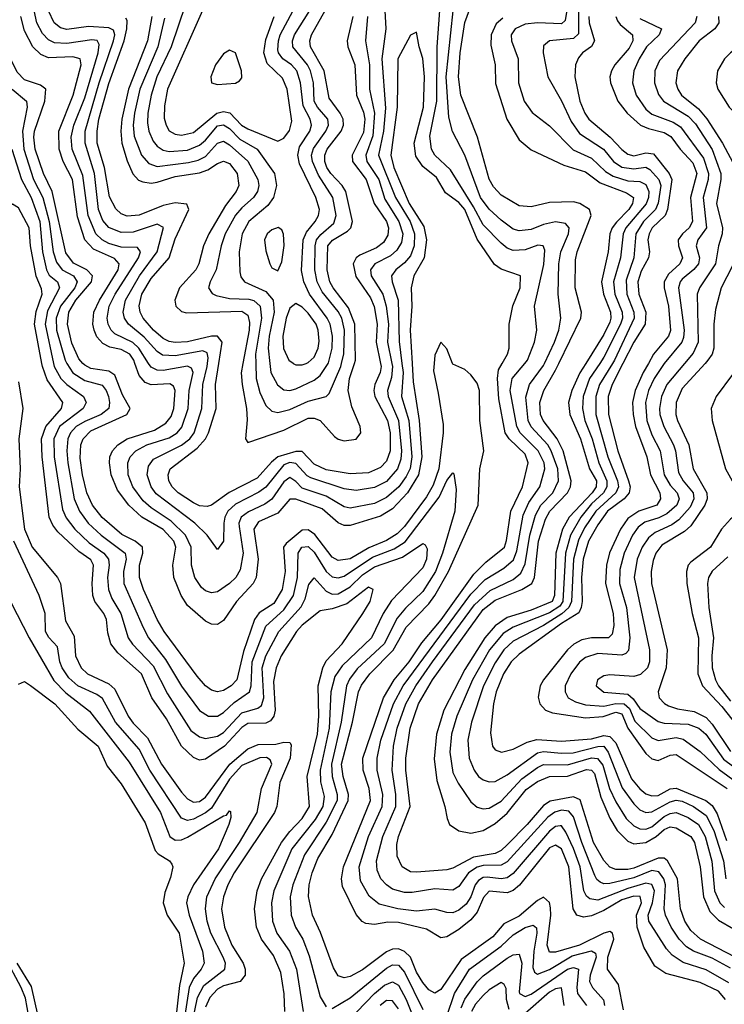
# Model space of a CAD drawing. Header units: inches. Extents: x 884549 to 1028252, y 526810 to 653624.
# Tile 247 of 256: x 907534 to 909870, y 607874 to 611140. Entities that reach past the tile are written whole.
import ezdxf

# ---------------------------------------------------------------- set-up
doc = ezdxf.new("R2010")
doc.units = ezdxf.units.IN
doc.header["$MEASUREMENT"] = 0
doc.layers.add('A9600', color=7, linetype='Continuous')
doc.layers.add('A9601', color=7, linetype='Continuous')

msp = doc.modelspace()

# ---------------------------------------------------------------- linework, layer by layer
at = {"layer": 'A9600', "color": 5}
for points, elevation in [([(908412.8, 607850), (908411.3, 607908.7), (908399.3, 607979.3), (908375.7, 608035.7), (908335.5, 608090), (908319.2, 608130), (908313, 608190), (908321.3, 608250), (908336.1, 608290), (908401.9, 608410), (908430, 608447.4), (908471, 608490), (908494.5, 608530), (908487.5, 608630), (908521, 608770), (908526, 608830), (908523, 608930), (908538.7, 608990), (908550, 609013.4), (908603.6, 609070), (908672.1, 609170), (908695.4, 609210), (908706.3, 609250), (908690, 609257.2), (908618, 609202), (908570, 609185.3), (908530, 609179.4), (908470, 609131.5), (908451.7, 609110), (908401, 609030), (908384.2, 608990), (908375.7, 608944.4), (908380.7, 608850), (908376.5, 608830), (908365.6, 608814.4), (908350, 608806.3), (908290, 608805), (908270, 608792.2), (908212.8, 608730), (908150, 608687.1), (908130, 608683.9), (908110, 608692.5), (908070.1, 608730), (908020.5, 608820.5), (907972.7, 608890), (907938, 608970), (907859.3, 609039.3), (907836, 609070), (907826.2, 609106.2), (907821.9, 609150), (907813, 609170), (907783.5, 609210), (907776.9, 609230), (907774, 609270), (907779.3, 609330), (907770, 609348.1), (907730, 609375.9), (907661, 609441), (907643.7, 609463.7), (907632.1, 609490), (907608.9, 609690), (907606.8, 609750), (907620.3, 609790), (907673, 609850), (907677.2, 609870), (907625.5, 609945.5), (907610, 609990), (907608.1, 610000)], 2520), ([(907646.6, 610000), (907648.8, 609990), (907670.9, 609950), (907690.7, 609930), (907746.2, 609890), (907755, 609870), (907744.5, 609850), (907666.6, 609790), (907647.9, 609750), (907649, 609690), (907675.7, 609515.7), (907687.9, 609487.9), (907717.4, 609450), (907764.7, 609404.7), (907812.6, 609370), (907828.8, 609350), (907831.1, 609330), (907825.2, 609290), (907828.1, 609250), (907839.7, 609219.7), (907869.8, 609170), (907893.8, 609090), (907908.1, 609068.1), (907976.4, 608996.4), (908023.6, 608903.6), (908101.7, 608781.7), (908130, 608760.7), (908150, 608755.1), (908190, 608763.3), (908210, 608775.8), (908270, 608840.7), (908323.5, 608856.5), (908335.4, 608864.6), (908343.6, 608890), (908338.2, 608990), (908350.2, 609030), (908392.8, 609110), (908467.4, 609192.6), (908480.7, 609219.3), (908493.1, 609266.9), (908510, 609288.9), (908550, 609244.8), (908570, 609234.5), (908590, 609235.9), (908630, 609258.9), (908670, 609298.7), (908710, 609324.8), (908803.5, 609356.5), (908870, 609402.3), (908878, 609398), (908885, 609385), (908882.5, 609350), (908870, 609321.3), (908767.1, 609212.9), (908738.9, 609170), (908700.1, 609090), (908603, 608997), (908578.4, 608961.6), (908565.3, 608910), (908560, 608790), (908530, 608650), (908531.6, 608611.6), (908542.9, 608562.9), (908538.7, 608530), (908513.1, 608486.9), (908436.4, 608390), (908376.4, 608250), (908369.2, 608210), (908372.3, 608150), (908386.1, 608110), (908428.5, 608050), (908451.7, 607990), (908474.3, 607850)], 2540), ([(907690.8, 610000), (907710, 609968.9), (907750, 609943.1), (907807.2, 609927.2), (907821.3, 609910), (907828.5, 609890), (907832.3, 609870), (907829.3, 609850), (907804.6, 609830), (907750, 609807.2), (907721.4, 609790), (907702.9, 609770), (907693.9, 609750), (907690, 609710), (907693.8, 609670), (907715.2, 609550), (907732.6, 609510), (907761.3, 609470), (907804, 609430), (907883.7, 609370), (907886.7, 609350), (907877.8, 609310), (907879.9, 609270), (907943.4, 609123.4), (907961.5, 609090), (908017.6, 609017.6), (908070, 608929.6), (908130, 608848.6), (908159.6, 608830), (908190, 608829.4), (908210, 608842), (908245, 608875), (908296.1, 608910), (908301.7, 608930), (908304.4, 609010), (908350, 609128.1), (908410, 609181.8), (908441.5, 609230), (908455, 609290), (908457.2, 609370), (908469.5, 609390.5), (908490, 609392.1), (908510, 609373.5), (908550, 609309.7), (908570, 609291.3), (908590, 609288.1), (908610, 609293.7), (908703.4, 609356.6), (908775.4, 609384.6), (908811.6, 609408.4), (908924.3, 609555.7), (908950, 609610.9), (908970, 609636.9), (908973.1, 609633.1), (908981.3, 609581.3), (908976.9, 609510), (908935.8, 609370), (908912.8, 609310), (908870, 609243), (908812.6, 609187.4), (908785.6, 609154.4), (908742.1, 609070), (908653.3, 608986.7), (908627.4, 608952.6), (908617.4, 608930), (908600.1, 608810), (908567.9, 608670), (908570.4, 608630), (908587, 608570), (908586.6, 608550), (908550, 608477.7), (908478.2, 608370), (908439.2, 608270), (908431.2, 608230), (908434.4, 608170), (908448.2, 608130), (908472.5, 608090), (908494.2, 608034.2), (908530, 607898.6), (908550, 607865.4)], 2560), ([(908907.6, 610000), (908905.4, 609974.6), (908921.5, 609901.5), (908937.4, 609797.4), (908937.5, 609770), (908923.2, 609650), (908904.4, 609595.6), (908882.6, 609557.4), (908810, 609458.8), (908785.8, 609434.2), (908750, 609411.9), (908691.9, 609388.1), (908630, 609351.3), (908590, 609345.9), (908570, 609356.8), (908512, 609432), (908490, 609448), (908470, 609446.4), (908417.4, 609402.6), (908408.1, 609390), (908414.4, 609310), (908404.3, 609250), (908376.5, 609203.5), (908327.9, 609172.1), (908312.5, 609150), (908275.9, 609044.1), (908254.1, 608950), (908235.3, 608930), (908210, 608915.2), (908190, 608910.5), (908170, 608915.8), (908150, 608930.6), (908122, 608962), (908012.7, 609110), (907989.8, 609150), (907944.2, 609250), (907930.9, 609290), (907931.4, 609330), (907942.9, 609370), (907941.3, 609390), (907917.1, 609410), (907872.6, 609432.6), (907808.1, 609488.1), (907775.4, 609530), (907756.5, 609570), (907742, 609630), (907735, 609685), (907737.2, 609730), (907744.2, 609750), (907770, 609776.2), (907889.7, 609830), (907899.9, 609850), (907875.1, 609895.1), (907850, 609961.2), (907830, 609973.7), (907770, 609982.8), (907750, 609993.4), (907743.8, 610000)], 2580), ([(908834.6, 610000), (908838.1, 609938.1), (908857.8, 609810), (908867.5, 609690), (908856.5, 609630), (908819.8, 609570), (908770, 609517.5), (908730, 609493), (908630, 609462), (908610, 609462.2), (908590, 609470.7), (908536.9, 609516.9), (908450, 609549.8), (908430, 609549.7), (908390, 609503), (908325.4, 609474.6), (908310.8, 609450), (908324.6, 609350), (908318, 609290), (908308.3, 609270), (908252.6, 609210), (908210, 609146.4), (908190, 609133.6), (908170, 609134.6), (908150, 609144.7), (908090, 609196.9), (908069.1, 609230), (908045.3, 609290), (908042.1, 609330), (908051.9, 609390), (908045.4, 609410), (908010, 609449.1), (907939.5, 609490), (907896.4, 609530), (907858.9, 609578.9), (907837.7, 609630), (907831.7, 609670), (907833.4, 609690), (907841.6, 609710), (907859.7, 609730), (907890.2, 609749.8), (907981.3, 609778.7), (908019, 609801), (908035.8, 609824.2), (908045.5, 609850), (908050, 609910), (908044.5, 609924.5), (908031.7, 609931.7), (907970, 609928.4), (907950, 609936.3), (907930, 609959.2), (907915.6, 610000)], 2620), ([(908801, 610000), (908804.8, 609970), (908800.2, 609890), (908824.1, 609810), (908834.5, 609690), (908828.9, 609651.1), (908815.7, 609624.3), (908790.7, 609590), (908750, 609554.5), (908710, 609535.5), (908630, 609520.1), (908610, 609523.9), (908550, 609559.6), (908470, 609586.3), (908450, 609608.4), (908430, 609621.3), (908410, 609607.4), (908370, 609549.4), (908346.8, 609533.2), (908292.1, 609507.9), (908268.7, 609490), (908260.6, 609470), (908261.2, 609458.8), (908275.4, 609370), (908265.1, 609314.9), (908250.3, 609290), (908230, 609269.2), (908190, 609242.1), (908170, 609238.5), (908150, 609245.2), (908136.5, 609256.5), (908114.4, 609290), (908103.8, 609330), (908102.2, 609390), (908083.5, 609430), (908036.4, 609476.4), (907970, 609520.6), (907944, 609544), (907908.9, 609590), (907893.3, 609630), (907892.5, 609670), (907900.8, 609690), (907919, 609710), (907955.7, 609730), (908030, 609753.2), (908056.4, 609770), (908071.5, 609788.5), (908092.1, 609850), (908095.5, 609910), (908109.1, 609970), (908103.7, 609983.7), (908090.8, 609990.8), (908010, 609975.7), (907990, 609976.9), (907970, 609987), (907961.6, 610000)], 2640), ([(908767.8, 610000), (908770, 609990), (908766.9, 609953.1), (908753, 609910), (908755.3, 609890), (908790.1, 609810), (908799.3, 609710), (908797.7, 609682.3), (908786.1, 609650), (908750, 609607.9), (908710, 609587.9), (908650, 609578.3), (908610, 609583.9), (908499.7, 609619.7), (908486.9, 609626.9), (908450, 609667.5), (908430, 609670.7), (908410, 609663.2), (908350, 609589.5), (908327.1, 609572.9), (908250, 609532.6), (908224.2, 609510), (908214.1, 609490), (908210.5, 609470), (908209.8, 609410.2), (908190, 609382.3), (908155.6, 609430), (908114.8, 609470), (907986.8, 609566.8), (907970.1, 609590), (907956.2, 609630), (907960.7, 609659.3), (907977.5, 609682.5), (908070, 609728.1), (908097.6, 609750), (908112.7, 609770), (908137.5, 609850), (908140.9, 609930), (908156.1, 609990), (908157, 610000)], 2660), ([(908730.1, 610000), (908732.1, 609990), (908729.3, 609970), (908711.1, 609930), (908707.6, 609910), (908711.3, 609890), (908752.9, 609810), (908762.3, 609770), (908762.3, 609710), (908750, 609675.3), (908730, 609654.1), (908690, 609637.3), (908630, 609633.1), (908550, 609646.4), (908510, 609665.5), (908470, 609707.5), (908450, 609707), (908390, 609689.6), (908368.3, 609671.7), (908321.3, 609618.7), (908228.8, 609571.2), (908170, 609529.2), (908155.4, 609524.6), (908130, 609527.7), (908110, 609536.9), (908059.7, 609570), (908039.5, 609590), (908028.6, 609610), (908025.8, 609630), (908032.9, 609650), (908121.9, 609718.1), (908150.2, 609749.8), (908160.5, 609770), (908184.9, 609850), (908182.9, 609930), (908194, 610000)], 2680), ([(908274.3, 610000), (908268.6, 609968.6), (908271.1, 609930), (908286.1, 609850), (908287.9, 609812.1), (908282.7, 609750), (908290, 609736.9), (908410, 609778.7), (908490, 609817.6), (908510, 609818.6), (908530, 609810.7), (908577.7, 609757.7), (908590, 609748.5), (908610, 609742.4), (908650, 609748), (908664.8, 609770), (908663, 609790), (908635.4, 609855.4), (908622.6, 609910), (908627.1, 609950), (908644.2, 610000)], 2720), ([(908316.7, 610000), (908317.7, 609950), (908330, 609903.8), (908350, 609860.1), (908370, 609841.3), (908390, 609836.9), (908430, 609846.4), (908490, 609874.5), (908549.6, 609890.4), (908560.4, 609899.6), (908599.1, 609990), (908601.3, 610000)], 2740), ([(908363.3, 610000), (908366.7, 609970), (908389, 609929), (908410, 609912.6), (908430, 609910.1), (908450, 609915.9), (908510, 609944.4), (908530, 609959.3), (908556.7, 610000)], 2760), ([(908440.7, 610000), (908450, 609995.3), (908470, 609995.1), (908483.3, 610000)], 2780), ([(909535.9, 607855.9), (909519.3, 607939.3), (909483.1, 607990), (909483.4, 608030), (909503, 608090), (909499.6, 608110), (909490, 608114.8), (909470, 608109.6), (909390, 608070.5), (909310, 608046.8), (909290, 608046.5), (909282.6, 608070), (909294.8, 608170), (909293.7, 608193.7), (909290, 608211.5), (909270, 608228.8), (909250, 608218.5), (909190, 608166.2), (909139.1, 608140.9), (909102, 608098), (908997.8, 608022.2), (908930, 607923.1), (908910, 607911.1), (908890, 607921.9), (908870, 607945.8), (908850, 607980.6), (908829.8, 608030), (908810, 608049.2), (908790, 608057.3), (908770, 608056.8), (908750, 608047.7), (908670, 607988), (908630, 607966.3), (908610, 607961.9), (908590, 607968.3), (908574.5, 607994.5), (908531.5, 608111.5), (908504.5, 608170), (908491, 608231), (908493.6, 608270), (908503.7, 608310), (908522.6, 608357.4), (908570, 608437.4), (908622.8, 608550), (908623.7, 608570), (908606.4, 608630), (908601.3, 608670), (908637.3, 608810), (908656.7, 608910), (908667.1, 608932.9), (908694.3, 608970), (908771.8, 609048.2), (908815, 609125), (908890, 609202.5), (908909.8, 609230), (908955, 609310), (909053.7, 609530), (909059.9, 609650), (909072.3, 609710), (909059.3, 609810), (909058.8, 609910), (909050, 609934.6), (909030, 609961.6), (909010, 609979.2), (908970, 609996.9), (908968.8, 610000)], 2580), ([(909874.2, 607890), (909850, 607917.1), (909790, 607946.6), (909676.2, 607976.2), (909639.8, 607999.8), (909603.3, 608063.3), (909581.3, 608130), (909579.1, 608170), (909594.8, 608210), (909590.9, 608230.9), (909570, 608232.3), (909530, 608220.8), (909470, 608184.5), (909430, 608167), (909402.9, 608162.9), (909381.2, 608170), (909369.1, 608190), (909354.7, 608330), (909330, 608389.2), (909310, 608401.7), (909290, 608393.1), (909190.5, 608269.5), (909170, 608251.1), (909150, 608243.4), (909090, 608248.8), (909071.6, 608228.4), (909050, 608179.4), (909030, 608153.8), (908990, 608121.7), (908950, 608098), (908930, 608094.5), (908882.8, 608122.8), (908790, 608144.9), (908753.9, 608146.1), (908710, 608138.7), (908681.7, 608141.7), (908668.9, 608148.9), (908650, 608171.5), (908604.7, 608264.7), (908600.5, 608290), (908607.6, 608330), (908697.3, 608550), (908692.8, 608590), (908673, 608650), (908671.3, 608690), (908740.2, 608890), (908775.4, 608950), (908825.3, 609010), (908866.9, 609073.1), (908930.7, 609149.3), (909039.3, 609300.7), (909079.2, 609340.8), (909140.6, 609390), (909148.2, 609411.8), (909162.4, 609510), (909201.1, 609590), (909219.9, 609670), (909210, 609698.3), (909156.5, 609750), (909143.7, 609770), (909122.8, 609882.8), (909118, 609950), (909121, 609979), (909133.5, 610000)], 2620), ([(909885.1, 607945.1), (909810, 607988.6), (909732.9, 608012.9), (909697.1, 608037.1), (909677.7, 608057.7), (909619.5, 608150), (909617.7, 608170), (909632, 608210), (909638.6, 608250), (909630, 608271.3), (909610, 608275.2), (909550, 608258.5), (909450, 608218.9), (909423.7, 608223.7), (909412.9, 608232.9), (909404.2, 608250), (909392.2, 608330), (909370, 608390.1), (909344.9, 608444.9), (909330, 608465.5), (909325.4, 608465.4), (909310, 608463.6), (909290, 608447.9), (909170, 608307.6), (909150, 608293), (909130, 608290), (909084, 608296), (909070, 608294.4), (909055.1, 608284.9), (909043.5, 608270), (909029.3, 608230.8), (909013.7, 608206.3), (908990, 608185.7), (908970, 608177.6), (908950, 608178), (908910, 608189.3), (908850, 608182.6), (908787.6, 608190), (908726.2, 608206.2), (908693, 608233), (908663.5, 608283.5), (908659.6, 608330), (908690.3, 608430), (908736, 608530), (908737.9, 608570), (908719.1, 608650), (908719.2, 608690), (908731.6, 608750), (908773.3, 608870), (908805.3, 608930), (909030, 609234.1), (909077.3, 609282.7), (909139.4, 609320.6), (909171.4, 609348.6), (909182.4, 609377.6), (909203.4, 609496.6), (909221.4, 609538.6), (909258.6, 609590), (909275.2, 609650), (909272.1, 609670), (909252.7, 609710), (909192.7, 609770), (909181.8, 609790), (909160.3, 609910), (909166.4, 609950), (909208.7, 610000)], 2640), ([(909890, 607993.6), (909830, 608026.8), (909767.2, 608050), (909744.9, 608064.9), (909719.9, 608090), (909693.8, 608130), (909675, 608170), (909670.9, 608190.9), (909675, 608270), (909669.6, 608290), (909653, 608313), (909630, 608317.6), (909570, 608293.3), (909490, 608274.1), (909470, 608273.7), (909458.6, 608278.6), (909447.5, 608287.5), (909440.8, 608300.8), (909397.9, 608410), (909370, 608495.8), (909354.3, 608514.2), (909330, 608517.3), (909308.5, 608511.5), (909285, 608495), (909150, 608346.6), (909130, 608335.6), (909070, 608334.3), (909050, 608329), (909022.2, 608310), (908990, 608264.4), (908970, 608252.1), (908910, 608257), (908835.2, 608244.8), (908810, 608244.7), (908770, 608256.1), (908749.6, 608269.6), (908731.4, 608290), (908719.2, 608319.2), (908717.1, 608350), (908737.7, 608430), (908781.5, 608530), (908781.4, 608570), (908768.4, 608650), (908772.8, 608730), (908785.8, 608790), (908814.5, 608870), (908847.4, 608930), (908902.2, 609010), (909041.5, 609198.5), (909093.5, 609246.5), (909170, 609283), (909195.7, 609304.3), (909210, 609335.2), (909224.9, 609430), (909244, 609496), (909262, 609530), (909301.3, 609570), (909320.2, 609610), (909318, 609650), (909296.2, 609710), (909284.5, 609730), (909229.7, 609789.7), (909219.8, 609810), (909211.9, 609888.1), (909223.8, 609930), (909270, 609992.8), (909273.4, 610000)], 2660), ([(909905.7, 608030), (909790.4, 608090.4), (909758.9, 608118.9), (909738.4, 608150), (909724.4, 608190), (909715, 608290), (909681.6, 608350), (909670, 608358.4), (909650, 608358.6), (909570, 608324.9), (909550, 608320.6), (909510, 608320.6), (909490, 608328.8), (909470, 608351.3), (909436.6, 608410), (909391.9, 608551.9), (909370, 608561.9), (909292.8, 608547.2), (909270, 608533.7), (909216.2, 608470), (909150, 608402.5), (909130, 608384.2), (909110, 608374.3), (909038.6, 608361.4), (908970, 608325.6), (908950, 608320.4), (908850, 608312.1), (908830, 608313.7), (908801.9, 608330), (908785.3, 608365.3), (908784, 608404), (908789.5, 608430), (908828.9, 608530), (908814.2, 608650), (908814.1, 608690), (908829, 608790), (908856.4, 608870), (908902.1, 608950), (909070, 609183.4), (909110, 609214.9), (909198.3, 609250), (909231.7, 609270), (909240.2, 609290), (909254, 609410), (909276.6, 609483.4), (909290.9, 609510), (909349.8, 609570), (909359.6, 609590), (909361.8, 609610), (909335.9, 609710), (909315.7, 609750), (909268.8, 609810), (909260.4, 609830), (909257.9, 609870), (909271.1, 609910), (909310, 609977), (909321.2, 610000)], 2680), ([(909410.6, 610000), (909391.3, 609968.7), (909364.5, 609910), (909353.4, 609870), (909357.3, 609830), (909393.6, 609750), (909423.4, 609650), (909445.8, 609610), (909445.2, 609590), (909432.2, 609570), (909355.9, 609490), (909333.7, 609450), (909311.4, 609370), (909306.8, 609230), (909299.3, 609210), (909230, 609181.3), (909150, 609156.4), (909110, 609129), (909076, 609090), (909010, 608984.7), (908940.4, 608850), (908915.3, 608770), (908907.9, 608687.9), (908916.5, 608616.5), (908943.3, 608530), (908950.6, 608490), (908958.7, 608470), (908989.5, 608449.5), (909030, 608441.7), (909070, 608450.1), (909110, 608473.7), (909150, 608508.2), (909213.4, 608586.6), (909250, 608613.3), (909290, 608629.2), (909350, 608631), (909412.6, 608652.6), (909430, 608651), (909439.4, 608639.4), (909460.7, 608560.7), (909490.8, 608490.8), (909514.4, 608450), (909550, 608414.6), (909570, 608406.2), (909610, 608410.5), (909643.5, 608430), (909670, 608453.9), (909690, 608462.1), (909710, 608459.4), (909758.4, 608430), (909770.9, 608410), (909789.9, 608329.9), (909800.7, 608230), (909821.5, 608181.5), (909850, 608152.7), (909950, 608094.9)], 2720), ([(909456.6, 610000), (909423.4, 609950), (909402.4, 609890), (909399.3, 609850), (909407.1, 609810), (909431.4, 609750), (909453.7, 609670), (909480.6, 609610), (909480.8, 609590), (909469.3, 609570), (909430, 609534.4), (909393.8, 609490), (909359.8, 609430), (909343.3, 609370), (909334.2, 609210), (909325.1, 609194.9), (909290, 609172.1), (909170, 609125.3), (909136.5, 609103.5), (909091.4, 609050), (909035.3, 608950), (908982.8, 608830), (908965.4, 608770), (908959.4, 608710), (908970, 608642.6), (908987.5, 608607.5), (909030, 608545.4), (909050, 608528.2), (909070, 608522.1), (909090, 608524.4), (909130, 608547.8), (909198.2, 608621.8), (909250, 608659.6), (909270, 608668.9), (909350, 608668.4), (909430, 608691.8), (909449.7, 608689.7), (909467.2, 608667.2), (909488.7, 608590), (909510, 608544.9), (909544.8, 608490), (909570, 608465.5), (909590, 608455.8), (909610, 608454.6), (909630, 608462.3), (909670, 608496.4), (909690, 608506.4), (909710, 608509.6), (909750, 608493.8), (909783.8, 608470), (909805.9, 608430), (909828.1, 608348.1), (909837.4, 608250), (909855.1, 608210), (909870, 608194.4)], 2740), ([(909499.3, 610000), (909455.6, 609930), (909444.2, 609890), (909443.8, 609830), (909484.1, 609690), (909516.2, 609610), (909518.6, 609590), (909509.8, 609570), (909444.4, 609510), (909406, 609454), (909386.4, 609413.6), (909369.9, 609350), (909362.8, 609210), (909354.3, 609190), (909331.4, 609168.6), (909270, 609130.5), (909170, 609078.6), (909139.2, 609050), (909110, 609006.7), (909071.9, 608930), (909031.6, 608810), (909019.9, 608750), (909024.3, 608690), (909040.9, 608650), (909055.4, 608630), (909070, 608618.2), (909090, 608611.5), (909110, 608612.7), (909150, 608634.9), (909250, 608708.4), (909270, 608712.8), (909330, 608706.5), (909368.5, 608708.5), (909450, 608729.2), (909470, 608730), (909485.2, 608710), (909531.6, 608591.6), (909570, 608538.7), (909590, 608518.8), (909610, 608509.8), (909630, 608512.4), (909690, 608545.8), (909710, 608550.8), (909730, 608547.2), (909767.7, 608530), (909810, 608499.8), (909834.7, 608450), (909866.6, 608350), (909875.3, 608290)], 2760), ([(909533.9, 610000), (909497.5, 609930), (909484.7, 609890), (909485.8, 609830), (909517.2, 609710), (909552.7, 609610), (909557.3, 609590), (909554.8, 609570), (909537.3, 609550), (909482.9, 609510), (909450, 609464.6), (909419.6, 609410), (909401.6, 609350), (909396.9, 609290), (909398.3, 609210), (909395.8, 609190), (909387.4, 609172.6), (909330, 609136.6), (909190, 609035.2), (909163.8, 609010), (909137.7, 608970), (909113.3, 608910), (909104.3, 608870), (909094.4, 608774.4), (909101, 608730), (909110, 608718.2), (909130.7, 608710.7), (909170, 608720.1), (909216.4, 608743.6), (909248.2, 608751.9), (909330, 608746.8), (909430, 608753.9), (909470, 608765.2), (909490, 608761.7), (909510, 608741), (909562.1, 608622.1), (909590, 608588.7), (909610, 608572.3), (909630, 608564.8), (909650, 608566.6), (909690, 608588.5), (909710, 608590.7), (909808.8, 608550), (909830, 608533.8), (909845.7, 608505.7), (909877.2, 608417.2)], 2780), ([(909618.1, 610000), (909600.9, 609970), (909574.6, 609910), (909565.9, 609870), (909567.4, 609830), (909575.7, 609790), (909613, 609690), (909624.7, 609630), (909656.3, 609570), (909658.1, 609550), (909646.1, 609530), (909586.6, 609510), (909550, 609485.6), (909525.6, 609450), (909489, 609371), (909479.2, 609330), (909475.4, 609270), (909500.8, 609170), (909503.1, 609130), (909498, 609102), (909485.7, 609090), (909430, 609090), (909397.4, 609082.6), (909371.2, 609068.8), (909350.4, 609050), (909270.1, 608950), (909259.1, 608930), (909252.4, 608892.4), (909258.1, 608870), (909277.6, 608850), (909300.4, 608840.4), (909410, 608824.1), (909468.1, 608828.1), (909510, 608843), (909530, 608837.3), (909550.1, 608790.1), (909610, 608705.3), (909630, 608688), (909650, 608682.5), (909690, 608700.2), (909710, 608702.4), (909878.9, 608590)], 2820), ([(909670.7, 610000), (909670, 609999.1), (909637.1, 609950), (909618.8, 609910), (909609, 609870), (909613.3, 609810), (909630, 609762.7), (909657, 609710), (909670.5, 609630), (909690, 609595.8), (909713.6, 609570), (909720.4, 609550), (909712.1, 609530), (909678.9, 609501.1), (909652.6, 609487.4), (909606.7, 609473.3), (909583.9, 609456.1), (909565, 609430), (909537.5, 609370), (909523.6, 609316.4), (909522, 609270), (909545.8, 609190), (909556.1, 609090), (909552.4, 609047.6), (909543, 609037), (909530, 609032.4), (909450, 609037.3), (909410, 609024.3), (909390, 609008.4), (909360.5, 608970), (909342.6, 608930), (909341.7, 608910), (909352, 608890), (909376.9, 608876.9), (909410, 608867.1), (909470, 608862.3), (909510, 608871.9), (909537.9, 608870), (909555.2, 608855.2), (909573.5, 608813.5), (909630, 608757.8), (909650, 608748.4), (909710, 608758.5), (909733.8, 608753.8), (909790, 608712.8), (909853, 608653), (909910.1, 608610.2)], 2840), ([(909737.9, 610000), (909679, 609930), (909661.8, 609890), (909655.2, 609850), (909656.5, 609830), (909668.8, 609790), (909701.4, 609730), (909707.8, 609710), (909718.2, 609638.2), (909733.4, 609610), (909766.4, 609570), (909768.7, 609550), (909757, 609523), (909719.5, 609480.5), (909695.8, 609464.2), (909640.7, 609439.3), (909618.6, 609421.4), (909597.2, 609390), (909581.2, 609350), (909570.7, 609289.3), (909621.3, 609050), (909622.2, 609010), (909615.1, 608990), (909592.3, 608967.7), (909570, 608960.7), (909490, 608967.1), (909470, 608963), (909449.4, 608950), (909444.6, 608930), (909470, 608909.1), (909550, 608902.2), (909567.5, 608887.5), (909590, 608854.6), (909650, 608811.6), (909670, 608806.3), (909750, 608803.1), (909785.5, 608790), (909808.6, 608770), (909867.1, 608687.1), (909935.9, 608635.9)], 2860), ([(909806.1, 610000), (909730, 609916.6), (909710.3, 609870), (909709, 609830), (909714.1, 609810), (909752, 609730), (909766.3, 609650), (909811.4, 609570), (909812.8, 609550), (909805.4, 609530), (909759.1, 609460.9), (909738, 609442), (909663.1, 609396.9), (909642.8, 609370), (909633.7, 609346.3), (909627, 609310), (909628.3, 609270), (909680.2, 609050), (909676.6, 608990), (909650.1, 608910), (909653.9, 608890), (909671.2, 608871.2), (909684.2, 608864.2), (909714.4, 608854.4), (909770, 608845.6), (909810, 608824.9), (909830, 608803.6), (909890, 608712.9)], 2880), ([(909916.2, 610000), (909896.9, 609963.1), (909842.6, 609890), (909826.2, 609850), (909829.2, 609810), (909874.1, 609650), (909922.7, 609562.7), (909932.5, 609530), (909922.9, 609510), (909890, 609482.9), (909860.1, 609450), (909823.8, 609390), (909759, 609341), (909750.1, 609330), (909743.9, 609310), (909745.6, 609270), (909763, 609170), (909783.8, 609090), (909782.1, 608970), (909797.1, 608930), (909861.6, 608861.6), (909932.5, 608772.5), (910000, 608724.2)], 2920), ([(907530, 609938.5), (907544.9, 609850), (907531.3, 609750), (907535.5, 609650), (907532.2, 609590), (907550, 609450), (907575.1, 609390), (907659.9, 609290), (907670, 609270), (907685.7, 609145.7), (907715.2, 609095.2), (907719.2, 609030), (907738.4, 608990), (907759.4, 608970), (907830, 608937.3), (907850, 608919.7), (907893.3, 608830), (907910, 608806.4), (907958.2, 608758.2), (908003.9, 608670), (908070, 608577), (908090, 608554.9), (908110, 608544.5), (908130, 608546.6), (908150, 608560.7), (908230.3, 608670), (908290, 608721.8), (908324.9, 608735.1), (908383.1, 608736.9), (908410, 608743.3), (908430, 608742.3), (908434, 608734), (908431.1, 608690), (908396.9, 608610), (908386.1, 608530), (908379.2, 608510), (908245.4, 608310), (908223.8, 608270), (908210.1, 608230), (908202.9, 608190), (908212.9, 608130), (908237.3, 608070), (908275, 608010), (908282.1, 607990), (908281.3, 607970), (908265, 607950), (908210, 607935.1), (908190, 607924.2), (908163.9, 607896.1), (908150, 607864.5)], 2480), ([(908077.5, 607670), (908123.9, 607896.1), (908144.2, 607935.8), (908214.3, 607990), (908216.1, 608010), (908208.8, 608030), (908168, 608110), (908155.4, 608150), (908150.6, 608190), (908154.7, 608230), (908181.9, 608290), (908263.1, 608410), (908321.7, 608510), (908335.7, 608590), (908370.1, 608670), (908364.6, 608684.6), (908352.2, 608692.2), (908330, 608691.6), (908270, 608666.3), (908230, 608620.1), (908170, 608524.3), (908150, 608508.4), (908110, 608487.4), (908090, 608483.4), (908070, 608491.4), (907965.8, 608650), (907930, 608720.3), (907851.7, 608810), (907808.7, 608888.7), (907790, 608901.8), (907727.4, 608930), (907697.3, 608957.3), (907675.5, 608990), (907667.6, 609010), (907659.1, 609059.1), (907630.6, 609090.6), (907619.9, 609110), (907618.2, 609170), (907598.9, 609230), (907515.3, 609410)], 2460), ([(909881.6, 609358.4), (909829.1, 609310.9), (909817.4, 609290), (909814.5, 609270), (909818, 609190), (909833.7, 609090), (909828.1, 609030), (909829.6, 608990), (909840.2, 608950), (909850.8, 608930), (909890, 608879.9)], 2940), ([(907505.7, 609205.7), (907565.2, 609090), (907647.5, 608947.5), (907686.9, 608906.9), (907765.7, 608845.7), (907897.5, 608677.5), (908000.9, 608510), (908031.8, 608430), (908050, 608418.6), (908070, 608419.8), (908090, 608427.9), (908210, 608499.2), (908219.2, 608500.8), (908230, 608515.3), (908233.2, 608513.2), (908234, 608494), (908227.5, 608470), (908193.6, 608390), (908110.1, 608270), (908091.1, 608230), (908087.2, 608210), (908095.4, 608170), (908140.2, 608050), (908145.8, 608010), (908135.5, 607990), (908110, 607959.5), (908096.4, 607930), (908045.7, 607610)], 2440), ([(907530, 608936), (907550, 608944.9), (907570, 608931.8), (907650.7, 608870), (907726.4, 608786.4), (907794, 608730), (907823.6, 608663.6), (907870, 608605.5), (907950, 608475.5), (907983.5, 608383.5), (907992.9, 608372.9), (908030.2, 608350), (908038.5, 608338.5), (908041.6, 608330), (908034, 608294), (908014.9, 608245.1), (908010.1, 608210), (908023.4, 608170), (908062.9, 608110), (908079.5, 608010), (908063.5, 607936.5), (908042.9, 607750)], 2420), ([(908950, 607834.7), (908975.6, 607910), (909024.9, 607990), (909130, 608066.9), (909170, 608104.8), (909210, 608128.8), (909236, 608136), (909247.3, 608127.3), (909248.6, 608110), (909238.6, 608050), (909235.5, 607995.5), (909240.9, 607980.9), (909250, 607973.3), (909290, 607988.9), (909365.9, 608034.1), (909430, 608051.3), (909442.9, 608042.9), (909444.6, 608030), (909424.7, 607970), (909423.3, 607950), (909432.4, 607930), (909468.8, 607888.8), (909472.4, 607870)], 2560), ([(907575.5, 607770), (907553.9, 607893.9), (907539.5, 607930), (907486.6, 608026.6)], 2440), ([(908997.4, 607862.6), (909009.6, 607890.4), (909050, 607948.2), (909070, 607968), (909150, 608027), (909170, 608038.4), (909190, 608040.1), (909198.3, 608010), (909190, 607915.5), (909191.3, 607910), (909210, 607899.4), (909230, 607907.6), (909350, 607990.6), (909370, 607995.8), (909385.9, 607990), (909380.9, 607930), (909383.5, 607910), (909412.8, 607870)], 2540), ([(907605.6, 607790), (907573.4, 607933.4), (907525.4, 608010)], 2420), ([(908570, 607859.5), (908630, 607894.8), (908750, 607994.2), (908770, 608004.2), (908790, 608003.4), (908810, 607980.5), (908870, 607856.4)], 2560), ([(908622.1, 607817.9), (908710.7, 607909.3), (908743.1, 607936.9), (908770, 607947.9), (908790, 607937.6), (908815.4, 607890), (908859, 607779)], 2540), ([(909156.1, 607856.1), (909147.3, 607890), (909146.7, 607926.7), (909139.8, 607939.8), (909130, 607946.2), (909090, 607922.1), (909070, 607902.7), (909045.4, 607874.6), (909031.3, 607850)], 2520), ([(909338.8, 607870), (909330, 607928.1), (909310, 607925.4), (909290, 607914.3), (909210, 607843.8)], 2520), ([(908790, 607858.5), (908770, 607885.6), (908750, 607886.3), (908729.4, 607870)], 2520)]:
    msp.add_lwpolyline(points, dxfattribs=dict(at, elevation=elevation))
at = {"layer": 'A9601', "color": 5}
for points, elevation in [([(910000, 611286.4), (909978.9, 611330), (909950, 611451.9), (909930, 611513.1), (909910, 611541.1), (909890, 611540.3), (909878.8, 611530), (909869.1, 611510), (909852.9, 611370), (909854.1, 611330), (909862.1, 611310), (909918.4, 611238.4), (909957.4, 611177.4), (909974.6, 611134.6), (909976.9, 611110), (909968.4, 611090), (909890.1, 611030), (909870.4, 611010), (909847.5, 610970), (909842.5, 610930), (909848.5, 610910), (909886.2, 610850), (909987.4, 610747.4), (910000, 610729.6)], 2920), ([(907743.8, 610000), (907730, 610014.7), (907707, 610067), (907692.1, 610130), (907697.3, 610170), (907720.8, 610210), (907772.1, 610270), (907775.7, 610290), (907756.5, 610310), (907712.3, 610332.3), (907686.7, 610366.7), (907641.6, 610570), (907612.7, 610630), (907585.8, 610710), (907580.7, 610750), (907583, 610770), (907617.6, 610870), (907620.9, 610910), (907603.1, 610923.1), (907550, 610940.3), (907525.7, 610965.7), (907473.3, 611073.3), (907462.9, 611130), (907463.6, 611190)], 2580), ([(908084.1, 611190), (908036.2, 611050), (907988.8, 610950), (907969.8, 610890), (907959, 610830), (907958.1, 610798.1), (907962.2, 610770), (907976.8, 610736.8), (907990, 610719.9), (908010, 610707.1), (908030, 610703.1), (908090, 610707.6), (908130, 610724), (908150, 610740.1), (908190, 610787.4), (908210, 610791.7), (908230, 610779.4), (908263.8, 610743.8), (908321.2, 610710), (908378.6, 610630), (908385.4, 610590), (908375.9, 610550), (908356.7, 610523.3), (908293.9, 610470), (908271.4, 610430), (908261.3, 610370), (908264, 610304), (908266.8, 610286.8), (908279, 610270), (908350, 610238.1), (908374.3, 610210), (908377.2, 610170), (908360.9, 610090), (908357.5, 610050), (908363.3, 610000)], 2760), ([(908743.2, 611190), (908748, 611110), (908734.9, 611010), (908746.6, 610846.6), (908740.1, 610770), (908723.1, 610690), (908779.7, 610550), (908828.5, 610470), (908842.9, 610430), (908842.2, 610390), (908830, 610357.1), (908810, 610333.8), (908780.6, 610310), (908766.9, 610290), (908768.4, 610270), (908789, 610209), (908792, 610072), (908801, 610000)], 2640), ([(909353.4, 611206.6), (909342.4, 611137.6), (909330, 611125.9), (909250, 611129.7), (909210, 611125.4), (909176.2, 611110), (909163.7, 611090), (909164.7, 611070), (909186.5, 611010), (909188, 610930), (909206.3, 610870), (909232.4, 610832.4), (909290, 610787.6), (909368.3, 610708.3), (909430, 610680.9), (909475.9, 610635.9), (909501, 610621), (909550, 610605.1), (909590, 610603), (909610, 610593.4), (909619.3, 610570), (909618.2, 610550), (909610.7, 610529.3), (909543.6, 610450), (909534.3, 610430), (909525.7, 610350), (909502.5, 610270), (909507, 610230), (909531.2, 610170), (909532.3, 610150), (909525.9, 610130), (909470, 610020.1), (909456.6, 610000)], 2740), ([(907961.6, 610000), (907929.6, 610050), (907908.7, 610068.7), (907850, 610098.1), (907837.2, 610110), (907827.4, 610130), (907824.6, 610150), (907831.2, 610190), (907851.1, 610230), (907927.7, 610350), (907934.8, 610370), (907924.6, 610384.6), (907870, 610385.8), (907830, 610397), (907807.2, 610410), (907786.8, 610430), (907761.1, 610490), (907743.2, 610623.2), (907707.8, 610710), (907705, 610750), (907713.2, 610790), (907750, 610880.2), (907794.4, 611030), (907797.2, 611057.2), (907790.7, 611070.7), (907773.1, 611073.1), (907690, 611061.4), (907650, 611063.4), (907630, 611073.3), (907610, 611094), (907591, 611130), (907581.9, 611170)], 2640), ([(908157, 610000), (908158.7, 610018.7), (908155.3, 610035.3), (908141, 610041), (908050, 610024.7), (908007.6, 610027.6), (907990, 610039.2), (907946.6, 610086.6), (907895.3, 610130), (907881.7, 610150), (907877.5, 610170), (907885, 610210), (907931.7, 610290), (907990, 610370), (908010.7, 610450.7), (907990, 610461.9), (907910, 610435.5), (907870, 610433.6), (907830, 610450.8), (907810, 610473.9), (907795.7, 610510), (907782.2, 610630), (907750.7, 610730), (907751, 610770), (907798.1, 610930), (907845.4, 611070), (907849.6, 611090), (907844.7, 611104.7), (907830, 611113.2), (907762.2, 611117.8), (907690, 611107.7), (907670, 611112.6), (907648.4, 611130), (907629.4, 611169.4)], 2660), ([(908140.4, 611170), (908024.1, 610910), (908014.3, 610854.3), (908013.3, 610813.3), (908019.3, 610790), (908030, 610771.5), (908050, 610759.9), (908070, 610756.4), (908110, 610765.2), (908188, 610830), (908210, 610835.9), (908230.6, 610830.6), (908269.4, 610790), (908290, 610777.9), (908390, 610737.5), (908410, 610746.9), (908428.1, 610771.9), (908436.2, 610803.8), (908420.3, 610910), (908405.5, 610945.5), (908354.5, 610994.5), (908343.5, 611030), (908350, 611073.7), (908377.8, 611150)], 2780), ([(908556.7, 610000), (908558, 610002), (908569.8, 610050), (908570.5, 610090.5), (908563, 610130), (908553.1, 610150), (908495.1, 610230), (908476.3, 610270), (908467.8, 610307.8), (908474, 610410), (908485.4, 610434.6), (908513.8, 610470), (908524.5, 610490), (908528.2, 610510), (908516.1, 610550), (908462.2, 610662.2), (908456, 610690), (908462, 610718), (908495.4, 610770), (908501.9, 610790), (908497.5, 610810), (908473.9, 610853.9), (908464.7, 610930), (908452.6, 610970), (908434.8, 610990), (908406.8, 611010), (908391.6, 611030), (908390, 611039.7), (908391.5, 611070), (908398, 611090), (908441.1, 611170)], 2760), ([(908601.3, 610000), (908608.3, 610031.7), (908610.9, 610110), (908601.7, 610150), (908590, 610172.2), (908536.8, 610236.8), (908520.7, 610270), (908512.7, 610310), (908513.3, 610390), (908518.5, 610410), (908532.2, 610427.8), (908575, 610465), (908583.4, 610490), (908572.1, 610550), (908524.1, 610624.1), (908504.5, 610670), (908501.7, 610690), (908507.7, 610712.3), (908548.6, 610770), (908557.8, 610790), (908555.9, 610810), (908521.6, 610850), (908510.4, 610870), (908507.6, 610930), (908498.2, 610970), (908487.7, 610990), (908439.7, 611050), (908438.6, 611070), (908444.6, 611090), (908495.9, 611170)], 2740), ([(908644.2, 610000), (908647.7, 610010), (908644.7, 610130), (908624.6, 610184.6), (908573.1, 610250), (908562.4, 610270), (908553.9, 610310), (908556, 610390), (908571.4, 610408.6), (908621.1, 610438.9), (908632, 610450), (908637.5, 610470), (908614.7, 610570), (908603.6, 610590), (908565.2, 610630), (908552, 610650), (908545.5, 610670), (908545.6, 610690), (908553.2, 610710), (908600, 610770), (908607.4, 610790), (908606.1, 610810), (908596.9, 610830), (908559.9, 610879.9), (908543.8, 610970), (908497.6, 611050), (908495.4, 611070), (908501, 611090), (908547.2, 611170)], 2720), ([(909208.7, 610000), (909217.2, 610010), (909240.5, 610070), (909247.9, 610110), (909240.9, 610190), (909271.6, 610328.4), (909275.1, 610375.1), (909269.6, 610389.6), (909251.8, 610391.8), (909210, 610376.9), (909170, 610374.1), (909150, 610382.1), (909130, 610398.7), (909070, 610459.9), (909038.8, 610518.8), (908962.4, 610642.4), (908910.6, 610690), (908899.5, 610710), (908893.9, 610753.9), (908917, 610870), (908918.5, 611050), (908926.7, 611170)], 2640), ([(909273.4, 610000), (909307.1, 610070), (909321.4, 610110), (909327.4, 610150), (909318.7, 610230), (909320.9, 610330), (909328.1, 610370), (909353.3, 610430), (909355.5, 610450), (909343.4, 610463.4), (909310, 610469.7), (909270, 610461), (909230, 610443.9), (909190, 610439.4), (909170, 610445.5), (909130, 610475.2), (909090, 610511.3), (909062.1, 610550), (909010, 610691), (908968.8, 610768.8), (908956.2, 610816.2), (908948, 610950), (908971.2, 611168.8)], 2660), ([(909321.2, 610000), (909394.5, 610150), (909396.6, 610170), (909375.3, 610250), (909376.6, 610343.4), (909382.1, 610370), (909428.6, 610490), (909422.9, 610510), (909390.8, 610530), (909370, 610536.2), (909290, 610533.2), (909230, 610518.9), (909190, 610522.2), (909130, 610558.2), (909105.2, 610585.2), (909090, 610611), (909051.7, 610750), (908996.1, 610890), (908988.7, 610950), (908993.8, 611030), (909009.7, 611130.3), (909030, 611185.1)], 2680), ([(909386.3, 611170), (909386.6, 611093.4), (909370, 611077.3), (909290.1, 611069.9), (909270, 611052.8), (909269, 611030), (909284.8, 610950), (909330, 610870.9), (909362.1, 610802.1), (909390, 610762.8), (909469, 610710), (909502.6, 610670), (909530, 610651.1), (909570, 610645.2), (909610, 610650.9), (909623, 610643), (909652.2, 610610), (909659.1, 610590), (909650, 610531.4), (909641.5, 610510), (909601.8, 610470), (909576.6, 610430), (909570, 610350), (909543.9, 610276.1), (909546.1, 610230), (909569.8, 610170), (909570.5, 610149.5), (909505.5, 610010), (909499.3, 610000)], 2760), ([(907915.6, 610000), (907912.1, 610010), (907898.9, 610030), (907870, 610046.1), (907833.3, 610053.3), (907810, 610065.3), (907790, 610088.4), (907781.1, 610110), (907777, 610130), (907780.3, 610170), (907799, 610210), (907860.7, 610310), (907864.3, 610330), (907847.9, 610347.9), (907779, 610379), (907750, 610410.1), (907726.2, 610486.2), (907709.7, 610609.7), (907678.8, 610670), (907665.2, 610710), (907664.1, 610770), (907711.7, 610890), (907738, 610990), (907734.1, 611010), (907710, 611016.6), (907630, 611013.6), (907604.3, 611024.3), (907577.5, 611050), (907550, 611103.2), (907537.6, 611150)], 2620), ([(908194, 610000), (908205.2, 610070), (908190.1, 610090), (908170.4, 610090.4), (908090, 610071.5), (908050, 610068.9), (908030, 610072.5), (908010, 610082.3), (907977.5, 610110), (907943.1, 610150), (907933.8, 610170), (907930.3, 610190.3), (907938.9, 610230), (907970, 610281.5), (908029.8, 610350), (908050, 610412.7), (908094.6, 610510), (908087.7, 610527.7), (908050, 610532.8), (908010, 610523.5), (907930, 610491.3), (907890, 610488), (907870, 610496.4), (907852.7, 610512.7), (907831.8, 610551.8), (907815.8, 610650), (907790.9, 610730), (907790.8, 610770), (907797, 610810), (907830, 610928.2), (907880.2, 611070), (907889.1, 611110), (907890, 611137.7), (907885.5, 611145.5)], 2680), ([(907971.9, 611150), (907957.7, 611070), (907894.8, 610910), (907872.4, 610810), (907869.1, 610770), (907872.8, 610730), (907890, 610672.2), (907909, 610629), (907928, 610608), (907941.9, 610601.9), (907970, 610598.2), (907990, 610600.8), (908050, 610619.3), (908130, 610631.5), (908158.3, 610641.7), (908190, 610662.6), (908210, 610670.1), (908230, 610662.9), (908254.8, 610630), (908260.2, 610590), (908251.8, 610570), (908216.7, 610523.3), (908160.9, 610430), (908143, 610390), (908128.3, 610330), (908118.3, 610310), (908064.4, 610250), (908048.4, 610210), (908052, 610190), (908070, 610172.5), (908087.4, 610167.4), (908270, 610172.9), (908290, 610159.8), (908295.7, 610135.7), (908294.3, 610110), (908274.3, 610000)], 2720), ([(908014.5, 611145.5), (907992.4, 611050), (907932.3, 610910), (907914.9, 610830), (907910.7, 610790), (907913.1, 610753.1), (907937.4, 610690), (907962.4, 610662.4), (907990, 610652.4), (908094.2, 610665.8), (908126.2, 610673.8), (908150, 610686.2), (908190, 610730.6), (908210, 610736.5), (908230, 610724.3), (908290, 610670.1), (908323.7, 610610), (908327.1, 610590), (908322.6, 610570), (908309.3, 610550), (908270, 610515.3), (908250, 610491.1), (908214.8, 610430), (908202, 610390), (908185.9, 610310), (908165.2, 610270), (908160.1, 610250), (908171.8, 610231.8), (908185.1, 610225.1), (908230, 610215.3), (908293.2, 610213.2), (908310, 610208.7), (908330.8, 610190), (908336, 610150), (908316, 610030), (908316.7, 610000)], 2740), ([(908638.9, 611150), (908619.5, 611070), (908622.1, 611050), (908645.4, 610990), (908651.1, 610890), (908673.7, 610833.7), (908678.1, 610810), (908674.3, 610765.7), (908636.6, 610690), (908637.6, 610670), (908683.1, 610610), (908709, 610530), (908750, 610470.7), (908756.4, 610450), (908754.8, 610425.2), (908739.7, 610400.3), (908716.7, 610383.3), (908661.6, 610358.4), (908649.9, 610350), (908639.9, 610330), (908648, 610288), (908697.3, 610217.3), (908708.9, 610188.9), (908719.5, 610130), (908716.1, 610070), (908730.1, 610000)], 2680), ([(908687, 611150), (908680.2, 611070), (908693.3, 610990), (908694.1, 610910), (908710.3, 610830.3), (908705.2, 610754.8), (908681, 610690), (908684.5, 610670), (908724.8, 610610), (908744.9, 610544.9), (908791.1, 610470), (908803.9, 610430), (908799.4, 610400.6), (908784.8, 610375.2), (908762.9, 610357.1), (908711.9, 610330), (908696.9, 610310), (908699.1, 610290), (908737.6, 610230), (908749, 610190), (908756.5, 610130), (908752.9, 610070), (908767.8, 610000)], 2660), ([(909135.1, 611144.9), (909113.8, 611126.2), (909096.6, 611090), (909095.5, 611055.5), (909110.1, 610990), (909111.4, 610928.6), (909148.7, 610810), (909190, 610741.9), (909230, 610707.8), (909337.9, 610657.9), (909410, 610635.5), (909458.3, 610598.3), (909545.9, 610565.9), (909568.2, 610550), (909564.9, 610530), (909553.7, 610510), (909512, 610468), (909498.2, 610450), (909490.3, 610430), (909485, 610370), (909462.9, 610270), (909468.8, 610230), (909492.4, 610170), (909494.1, 610150), (909490, 610136.3), (909470, 610096.2), (909410.6, 610000)], 2720), ([(909421.2, 611150), (909421.8, 611130), (909439.9, 611070), (909429.4, 611050.6), (909399.6, 611030), (909386.1, 611013.9), (909376.4, 610990), (909374.4, 610950), (909391.4, 610870), (909407, 610830), (909421.2, 610810), (909491.7, 610750), (909530, 610709.4), (909550, 610694.2), (909570, 610688.7), (909610, 610698), (909634.8, 610694.8), (909686.8, 610630), (909696, 610610), (909681.7, 610510), (909673.6, 610490), (909630.3, 610450), (909620.2, 610430), (909616.4, 610410), (909621.6, 610370), (909618.1, 610350), (909594.1, 610305.9), (909582.8, 610270), (909586.5, 610230), (909609.1, 610170), (909607.3, 610130), (909570.2, 610070), (909533.9, 610000)], 2780), ([(909510.3, 611150.3), (909516.2, 611136.2), (909524.3, 611124.3), (909565.7, 611090), (909566.4, 611070), (909554.3, 611045.7), (909507, 610990), (909495.6, 610970), (909490.8, 610950), (909492.9, 610930), (909516.7, 610870), (909547.6, 610830), (909592.3, 610790), (909618.5, 610778.5), (909670, 610766.1), (909692.7, 610752.7), (909723.4, 610710), (909765.2, 610665.2), (909779, 610630), (909757.4, 610550), (909764.3, 610470), (909753.8, 610450), (909730.8, 610430), (909717.2, 610410), (909717.9, 610390), (909731.3, 610350), (909722.6, 610330), (909684.7, 610295.3), (909670.5, 610270), (909670, 610250), (909685.3, 610190), (909691.5, 610108.5), (909684.8, 610090), (909635.2, 610030), (909618.1, 610000)], 2820), ([(909590, 611143.6), (909661.7, 611110), (909653.3, 611090), (909612.3, 611050), (909587.2, 611010), (909570.1, 610970), (909565.7, 610930), (909577.9, 610890), (909610, 610843.5), (909630, 610826.5), (909700, 610800), (909724.7, 610784.7), (909801.1, 610681.1), (909817, 610630), (909816, 610610), (909799.6, 610550), (909810.3, 610450), (909781.5, 610410), (909776.3, 610390), (909787.9, 610350), (909784.7, 610330), (909769.2, 610310.8), (909730, 610278.9), (909722.9, 610270), (909717.8, 610250), (909737, 610110), (909734.7, 610085.3), (909728.9, 610070), (909670.7, 610000)], 2840), ([(909779, 611150), (909773.3, 611130), (909655.4, 611004.6), (909639.9, 610970), (909638.3, 610930), (909651.5, 610891.5), (909668.4, 610870), (909750, 610819.4), (909774, 610794), (909829, 610709), (909857.8, 610630), (909858.2, 610610), (909844.4, 610530), (909864.1, 610450), (909862.8, 610430), (909850.1, 610390), (909840.7, 610330), (909787.5, 610250), (909780.3, 610230), (909782.9, 610070), (909766.3, 610033.7), (909737.9, 610000)], 2860), ([(909850.1, 611150), (909852, 611130), (909838, 611110), (909786, 611070), (909738.4, 611010), (909714.4, 610970), (909709.3, 610930), (909715.3, 610910), (909727.8, 610890), (909784.1, 610844.1), (909811.3, 610811.3), (909863.7, 610730), (909907.1, 610650)], 2880), ([(909133.5, 610000), (909151.3, 610030), (909156.3, 610050), (909156.6, 610130), (909168.8, 610191.2), (909192.7, 610250), (909194, 610290), (909130, 610312), (909108.3, 610328.3), (909050, 610411.4), (909010, 610510.8), (908990, 610533.4), (908945.9, 610565.9), (908916.1, 610616.1), (908870, 610652.7), (908847.3, 610687.3), (908842, 610730), (908872.9, 610850), (908876.1, 610950), (908870.9, 611010.9), (908858.3, 611050), (908850, 611098.8), (908830, 611088.2), (908787.4, 611010), (908785.9, 610850), (908764.5, 610690), (908774.7, 610650), (908825.7, 610530), (908873.9, 610453.9), (908882.5, 610410), (908875.2, 610350), (908840.3, 610290), (908832.1, 610250), (908833.8, 610190), (908828.3, 610110), (908834.6, 610000)], 2620), ([(907509.2, 610909.2), (907557.3, 610870), (907559, 610850), (907543.9, 610770), (907547.6, 610710), (907580.4, 610610), (907610.6, 610550), (907632, 610470), (907645.2, 610370), (907655.7, 610335.7), (907675.1, 610310), (907712.9, 610290), (907725.2, 610270), (907716.7, 610250), (907669.9, 610190.1), (907654.8, 610150), (907656.4, 610110), (907684.7, 610010), (907690.8, 610000)], 2560), ([(907508.5, 610710), (907539.7, 610610), (907571.8, 610550), (907601, 610470), (907609.9, 610370), (907622.6, 610310), (907632.1, 610292.1), (907659.4, 610270), (907666.3, 610250), (907626.3, 610173.7), (907618.1, 610130), (907646.6, 610000)], 2540), ([(907608.1, 610000), (907583.2, 610130), (907588.4, 610171.6), (907609.2, 610230), (907607, 610247), (907589, 610289), (907570, 610390), (907566, 610450), (907530, 610515.9), (907510, 610527.7), (907488.2, 610510), (907483, 610490), (907484.2, 610444.2), (907474, 610370), (907469.7, 610290), (907410, 610154.5), (907405.4, 610134.6), (907405.3, 610110), (907425.3, 610050), (907431.9, 610010), (907431.2, 610000)], 2520), ([(909896.5, 610323.5), (909859.5, 610250), (909841, 610179), (909834.9, 610130), (909834.6, 610050), (909829.1, 610030.9), (909815.2, 610010), (909806.1, 610000)], 2880), ([(908483.3, 610000), (908490, 610002.5), (908510, 610020.1), (908523.5, 610050), (908527, 610073), (908523.9, 610110), (908516.5, 610130), (908490, 610165.9), (908470, 610186.5), (908450, 610199), (908430, 610183.4), (908417.8, 610150), (908406.2, 610090), (908409.1, 610049.1), (908426.8, 610010), (908440.2, 610000.2), (908440.7, 610000)], 2780), ([(908968.8, 610000), (908950, 610047.7), (908930.4, 610070.4), (908910, 610027.2), (908907.6, 610000)], 2580)]:
    msp.add_lwpolyline(points, dxfattribs=dict(at, elevation=elevation))
for points, elevation in [([(908230, 611039.1), (908210, 611026.6), (908183.1, 610990), (908167.9, 610950), (908170, 610930.8), (908190, 610925.3), (908250, 610929.1), (908263.3, 610936.7), (908270, 610946.9), (908269.5, 610970), (908250, 611029.8)], 2820), ([(908390.8, 610450.8), (908370, 610442.9), (908354.4, 610430), (908345.2, 610410), (908350, 610373), (908362.9, 610330), (908370, 610317), (908390, 610307.3), (908403.4, 610336.6), (908410.7, 610390.7), (908408.2, 610428.2), (908403.1, 610443.1)], 2780)]:
    msp.add_lwpolyline(points, close=True, dxfattribs=dict(at, elevation=elevation))

doc.saveas('drawing.dxf')
